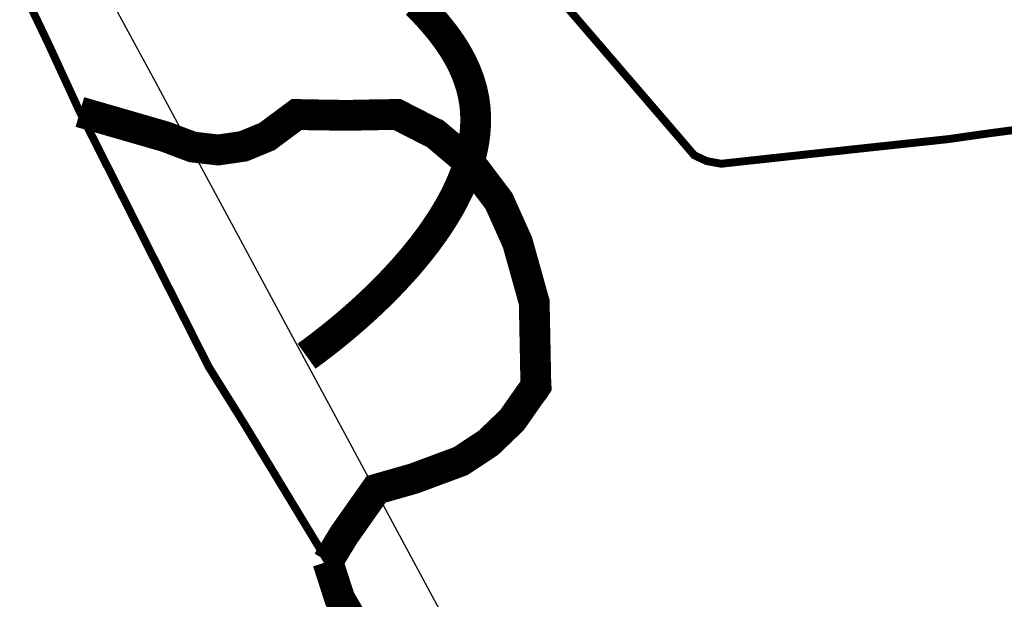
# Model space of a CAD drawing. Header units: metres. Extents: x 149734 to 159069, y 372625 to 380601.
# Tile 7 of 30: x 157211 to 157336, y 375744 to 375817. Entities that reach past the tile are written whole.
import ezdxf

# ---------------------------------------------------------------- set-up
doc = ezdxf.new("R2010")
doc.units = ezdxf.units.M
doc.header["$MEASUREMENT"] = 0
doc.layers.add('Beeklopen', color=7, linetype='Continuous', true_color=0x5291a5)
doc.layers.add('waterlopen', color=7, linetype='Continuous', true_color=0x5291a5)
doc.layers.add('Beeklopen 1900', color=6, linetype='Continuous')

msp = doc.modelspace()

# ---------------------------------------------------------------- linework, layer by layer
at = {"layer": 'Beeklopen', "const_width": 3.9}
for points in [[(157247.6764705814, 375774.823484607), (157247.7787320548, 375774.8972737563), (157247.8813764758, 375774.9715993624), (157247.9843975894, 375775.0464592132), (157248.0877891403, 375775.1218510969), (157248.1915448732, 375775.1977728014), (157248.2956585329, 375775.2742221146), (157248.4001238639, 375775.3511968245), (157248.5049346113, 375775.4286947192), (157248.6100845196, 375775.5067135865), (157248.7155673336, 375775.5852512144), (157248.821376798, 375775.6643053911), (157248.9275066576, 375775.7438739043), (157249.0339506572, 375775.8239545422), (157249.1407025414, 375775.9045450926), (157249.247756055, 375775.9856433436), (157249.3551049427, 375776.0672470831), (157249.4627429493, 375776.1493540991), (157249.5706638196, 375776.2319621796), (157249.6788612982, 375776.3150691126), (157249.7873291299, 375776.3986726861), (157249.8960610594, 375776.482770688), (157250.0050508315, 375776.5673609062), (157250.1142921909, 375776.6524411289), (157250.2237788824, 375776.7380091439), (157250.3335046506, 375776.8240627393), (157250.4434632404, 375776.910599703), (157250.5536483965, 375776.997617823), (157250.6640538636, 375777.0851148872), (157250.7746733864, 375777.1730886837), (157250.8855007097, 375777.2615370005), (157250.9965295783, 375777.3504576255), (157251.1077537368, 375777.4398483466), (157251.21916693, 375777.529706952), (157251.3307629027, 375777.6200312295), (157251.4425353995, 375777.710818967), (157251.5544781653, 375777.8020679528), (157251.6665849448, 375777.8937759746), (157251.7788494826, 375777.9859408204), (157251.8912655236, 375778.0785602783), (157252.0038268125, 375778.1716321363), (157252.116527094, 375778.2651541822), (157252.2293601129, 375778.3591242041), (157252.3423196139, 375778.4535399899), (157252.4553993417, 375778.5483993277), (157252.5685930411, 375778.6437000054), (157252.6818944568, 375778.739439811), (157252.7952973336, 375778.8356165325), (157252.9087954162, 375778.9322279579), (157253.0223824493, 375779.029271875), (157253.1360521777, 375779.126746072), (157253.2497983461, 375779.2246483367), (157253.3636146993, 375779.3229764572), (157253.477494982, 375779.4217282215), (157253.5914329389, 375779.5209014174), (157253.7054223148, 375779.6204938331), (157253.8194568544, 375779.7205032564), (157253.9335303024, 375779.8209274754), (157254.0476364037, 375779.921764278), (157254.1617689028, 375780.0230114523), (157254.2759215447, 375780.1246667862), (157254.390088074, 375780.2267280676), (157254.5042622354, 375780.3291930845), (157254.6184377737, 375780.432059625), (157254.7326084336, 375780.535325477), (157254.8467679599, 375780.6389884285), (157254.9609100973, 375780.7430462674), (157255.0750285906, 375780.8474967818), (157255.1891171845, 375780.9523377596), (157255.3031696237, 375781.0575669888), (157255.4171796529, 375781.1631822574), (157255.531141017, 375781.2691813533), (157255.6450474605, 375781.3755620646), (157255.7588927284, 375781.4823221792), (157255.8726705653, 375781.5894594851), (157255.986374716, 375781.6969717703), (157256.0999989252, 375781.8048568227), (157256.2135369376, 375781.9131124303), (157256.326982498, 375782.0217363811), (157256.4403293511, 375782.1307264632), (157256.5535712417, 375782.2400804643), (157256.6667019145, 375782.3497961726), (157256.7797151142, 375782.4598713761), (157256.8926045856, 375782.5703038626), (157257.0053640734, 375782.6810914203), (157257.1179873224, 375782.7922318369), (157257.2304680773, 375782.9037229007), (157257.3428000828, 375783.0155623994), (157257.4549770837, 375783.1277481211), (157257.5669928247, 375783.2402778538), (157257.6788410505, 375783.3531493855), (157257.790515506, 375783.466360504), (157257.9020099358, 375783.5799089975), (157258.0133180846, 375783.6937926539), (157258.1244336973, 375783.8080092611), (157258.2353505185, 375783.9225566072), (157258.346062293, 375784.03743248), (157258.4565627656, 375784.1526346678), (157258.5668456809, 375784.2681609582), (157258.6769047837, 375784.3840091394), (157258.7867338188, 375784.5001769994), (157258.8963265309, 375784.616662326), (157259.0056766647, 375784.7334629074), (157259.1147779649, 375784.8505765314), (157259.2236241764, 375784.9680009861), (157259.3322090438, 375785.0857340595), (157259.4405263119, 375785.2037735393), (157259.5485697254, 375785.3221172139), (157259.6563330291, 375785.4407628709), (157259.7638099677, 375785.5597082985), (157259.8709942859, 375785.6789512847), (157259.9778797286, 375785.7984896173), (157260.0844600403, 375785.9183210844), (157260.1907289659, 375786.038443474), (157260.2966802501, 375786.158854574), (157260.4023076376, 375786.2795521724), (157260.5076048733, 375786.4005340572), (157260.6125657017, 375786.5217980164), (157260.7171838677, 375786.6433418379), (157260.821453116, 375786.7651633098), (157260.9253671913, 375786.8872602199), (157261.0289198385, 375787.0096303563), (157261.1321048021, 375787.1322715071), (157261.234915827, 375787.25518146), (157261.3373466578, 375787.3783580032), (157261.4393910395, 375787.5017989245), (157261.5410427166, 375787.6255020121), (157261.6422954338, 375787.7494650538), (157261.7431429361, 375787.8736858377), (157261.8435789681, 375787.9981621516), (157261.9435972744, 375788.1228917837), (157262.0431916, 375788.2478725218), (157262.1423556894, 375788.3731021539), (157262.2410832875, 375788.4985784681), (157262.339368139, 375788.6242992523), (157262.4372039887, 375788.7502622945), (157262.5345845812, 375788.8764653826), (157262.6315036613, 375789.0029063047), (157262.7279549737, 375789.1295828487), (157262.8239322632, 375789.2564928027), (157262.9194292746, 375789.3836339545), (157263.0144397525, 375789.5110040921), (157263.1089574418, 375789.6386010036), (157263.202976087, 375789.7664224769), (157263.2964894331, 375789.8944663), (157263.3894912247, 375790.0227302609), (157263.4819752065, 375790.1512121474), (157263.5739351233, 375790.2799097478), (157263.6653647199, 375790.4088208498), (157263.756257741, 375790.5379432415), (157263.8466079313, 375790.667274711), (157263.9364090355, 375790.796813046), (157264.0256547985, 375790.9265560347), (157264.1143389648, 375791.0565014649), (157264.2024552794, 375791.1866471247), (157264.2899974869, 375791.3169908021), (157264.376959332, 375791.447530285), (157264.4633345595, 375791.5782633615), (157264.5491169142, 375791.7091878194), (157264.6343001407, 375791.8403014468), (157264.7188779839, 375791.9716020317), (157264.8028441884, 375792.103087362), (157264.8861924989, 375792.2347552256), (157264.9689166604, 375792.3666034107), (157265.0510104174, 375792.4986297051), (157265.1324675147, 375792.6308318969), (157265.213281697, 375792.763207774), (157265.2934467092, 375792.8957551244), (157265.3729562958, 375793.0284717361), (157265.4518042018, 375793.161355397), (157265.5299841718, 375793.2944038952), (157265.6074899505, 375793.4276150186), (157265.6843152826, 375793.5609865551), (157265.7604539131, 375793.6945162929), (157265.8358995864, 375793.8282020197), (157265.9106460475, 375793.9620415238), (157265.9846870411, 375794.0960325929), (157266.0580163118, 375794.2301730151), (157266.1306276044, 375794.3644605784), (157266.2025146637, 375794.4988930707), (157266.2736712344, 375794.6334682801), (157266.3440910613, 375794.7681839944), (157266.413767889, 375794.9030380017), (157266.4826954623, 375795.03802809), (157266.550867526, 375795.1731520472), (157266.6182778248, 375795.3084076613), (157266.6849201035, 375795.4437927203), (157266.7507881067, 375795.5793050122), (157266.8158755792, 375795.714942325), (157266.8801762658, 375795.8507024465), (157266.9436839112, 375795.9865831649), (157267.0063922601, 375796.122582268), (157267.0682950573, 375796.258697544), (157267.0989424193, 375796.3267980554), (157267.1293860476, 375796.3949267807), (157267.1596251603, 375796.463083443), (157267.1896589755, 375796.531267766), (157267.2194867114, 375796.5994794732), (157267.249107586, 375796.6677182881), (157267.2785208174, 375796.7359839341), (157267.3077256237, 375796.8042761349), (157267.336721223, 375796.8725946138), (157267.3655068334, 375796.9409390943), (157267.3940816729, 375797.0093093), (157267.4224449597, 375797.0777049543), (157267.4505959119, 375797.1461257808), (157267.4785337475, 375797.214571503), (157267.5062576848, 375797.2830418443), (157267.5337669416, 375797.3515365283), (157267.5610607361, 375797.4200552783), (157267.5881382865, 375797.4885978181), (157267.6149988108, 375797.557163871), (157267.6416415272, 375797.6257531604), (157267.6680656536, 375797.6943654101), (157267.6942704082, 375797.7630003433), (157267.7202550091, 375797.8316576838), (157267.7460186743, 375797.9003371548), (157267.7715606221, 375797.9690384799), (157267.7968800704, 375798.0377613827), (157267.8219762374, 375798.1065055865), (157267.8468483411, 375798.175270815), (157267.8714955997, 375798.2440567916), (157267.8959172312, 375798.3128632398), (157267.9201124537, 375798.3816898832), (157267.9440804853, 375798.4505364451), (157267.9678205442, 375798.5194026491), (157267.9913318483, 375798.5882882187), (157268.0146136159, 375798.6571928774), (157268.0376650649, 375798.7261163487), (157268.0604854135, 375798.7950583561), (157268.0830738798, 375798.8640186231), (157268.1054296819, 375798.9329968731), (157268.1275520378, 375799.0019928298), (157268.1494401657, 375799.0710062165), (157268.1710932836, 375799.1400367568), (157268.1925106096, 375799.2090841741), (157268.2136913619, 375799.2781481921), (157268.2346347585, 375799.3472285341), (157268.2553400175, 375799.4163249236), (157268.275806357, 375799.4854370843), (157268.2960329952, 375799.5545647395), (157268.31601915, 375799.6237076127), (157268.3357640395, 375799.6928654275), (157268.355266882, 375799.7620379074), (157268.3745268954, 375799.8312247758), (157268.3935432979, 375799.9004257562), (157268.4123153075, 375799.9696405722), (157268.4308421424, 375800.0388689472), (157268.4491230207, 375800.1081106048), (157268.4671571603, 375800.1773652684), (157268.4849437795, 375800.2466326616), (157268.5024820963, 375800.3159125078), (157268.5197713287, 375800.3852045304), (157268.536810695, 375800.4545084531), (157268.5535994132, 375800.5238239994), (157268.5701367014, 375800.5931508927), (157268.5864217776, 375800.6624888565), (157268.60245386, 375800.7318376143), (157268.6182321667, 375800.8011968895), (157268.6337559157, 375800.8705664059), (157268.6490243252, 375800.9399458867), (157268.6640366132, 375801.0093350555), (157268.6787919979, 375801.0787336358), (157268.6932896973, 375801.1481413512), (157268.7075289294, 375801.217557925), (157268.7215089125, 375801.2869830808), (157268.7352288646, 375801.3564165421), (157268.7486880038, 375801.4258580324), (157268.7618855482, 375801.4953072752), (157268.7748207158, 375801.564763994), (157268.7874927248, 375801.6342279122), (157268.7999007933, 375801.7036987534), (157268.8120441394, 375801.7731762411), (157268.8239219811, 375801.8426600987), (157268.8355335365, 375801.9121500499), (157268.8468780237, 375801.981645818), (157268.8579546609, 375802.0511471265), (157268.8687626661, 375802.120653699), (157268.8793012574, 375802.190165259), (157268.8895696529, 375802.2596815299), (157268.8995670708, 375802.3292022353), (157268.909292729, 375802.3987270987), (157268.9187458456, 375802.4682558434), (157268.9279256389, 375802.5377881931), (157268.9368313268, 375802.6073238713), (157268.9454621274, 375802.6768626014), (157268.953817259, 375802.746404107), (157268.9618959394, 375802.8159481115), (157268.9696973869, 375802.8854943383), (157268.9772208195, 375802.9550425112), (157268.9844654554, 375803.0245923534), (157268.9914305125, 375803.0941435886), (157268.9981152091, 375803.1636959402), (157269.0045187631, 375803.2332491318), (157269.0106403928, 375803.3028028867), (157269.0164793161, 375803.3723569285), (157269.0220347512, 375803.4419109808), (157269.0273059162, 375803.511464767), (157269.0322920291, 375803.5810180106), (157269.036992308, 375803.650570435), (157269.0414059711, 375803.7201217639), (157269.0455322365, 375803.7896717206), (157269.0493703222, 375803.8592200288), (157269.0529194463, 375803.9287664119), (157269.0561788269, 375803.9983105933), (157269.0591476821, 375804.0678522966), (157269.06182523, 375804.1373912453), (157269.0642106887, 375804.2069271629), (157269.0663032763, 375804.2764597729), (157269.0681022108, 375804.3459887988), (157269.0696067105, 375804.415513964), (157269.0708159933, 375804.485034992), (157269.0717292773, 375804.5545516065), (157269.0723457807, 375804.6240635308), (157269.0726647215, 375804.6935704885), (157269.0726853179, 375804.763072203), (157269.0724067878, 375804.8325683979), (157269.0718283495, 375804.9020587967), (157269.070949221, 375804.9715431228), (157269.0697686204, 375805.0410210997), (157269.0682857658, 375805.110492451), (157269.0664998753, 375805.1799569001), (157269.0644101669, 375805.2494141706), (157269.0620158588, 375805.3188639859), (157269.0593161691, 375805.3883060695), (157269.0563103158, 375805.457740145), (157269.0529975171, 375805.5271659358), (157269.0493769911, 375805.5965831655), (157269.0454479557, 375805.6659915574), (157269.0412096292, 375805.7353908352), (157269.0366612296, 375805.8047807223), (157269.031801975, 375805.8741609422), (157269.0266310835, 375805.9435312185), (157269.0211477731, 375806.0128912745), (157269.0153512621, 375806.0822408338), (157269.0092407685, 375806.15157962), (157269.0028155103, 375806.2209073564), (157268.9994846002, 375806.2555669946), (157268.9958812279, 375806.2920573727), (157268.9883979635, 375806.3650799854), (157268.9805636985, 375806.4379946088), (157268.9723794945, 375806.5108015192), (157268.9638464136, 375806.5835009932), (157268.9549655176, 375806.6560933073), (157268.9457378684, 375806.728578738), (157268.936164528, 375806.8009575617), (157268.9262465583, 375806.8732300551), (157268.9159850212, 375806.9453964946), (157268.9053809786, 375807.0174571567), (157268.8944354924, 375807.089412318), (157268.8831496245, 375807.1612622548), (157268.8715244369, 375807.2330072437), (157268.8595609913, 375807.3046475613), (157268.8472603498, 375807.3761834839), (157268.8346235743, 375807.4476152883), (157268.8216517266, 375807.5189432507), (157268.8083458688, 375807.5901676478), (157268.7947070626, 375807.661288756), (157268.78073637, 375807.7323068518), (157268.7664348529, 375807.8032222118), (157268.7518035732, 375807.8740351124), (157268.7368435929, 375807.9447458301), (157268.7215559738, 375808.0153546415), (157268.7059417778, 375808.0858618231), (157268.6900020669, 375808.1562676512), (157268.673737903, 375808.2265724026), (157268.657150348, 375808.2967763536), (157268.6402404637, 375808.3668797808), (157268.6230093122, 375808.4368829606), (157268.6054579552, 375808.5067861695), (157268.5875874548, 375808.5765896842), (157268.5693988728, 375808.6462937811), (157268.5508932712, 375808.7158987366), (157268.5320717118, 375808.7854048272), (157268.5129352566, 375808.8548123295), (157268.4934849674, 375808.9241215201), (157268.4737219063, 375808.9933326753), (157268.453647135, 375809.0624460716), (157268.4332617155, 375809.1314619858), (157268.4125667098, 375809.200380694), (157268.3915631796, 375809.269202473), (157268.370252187, 375809.3379275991), (157268.3486347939, 375809.406556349), (157268.3267120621, 375809.4750889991), (157268.3044850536, 375809.5435258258), (157268.2819548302, 375809.6118671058), (157268.259122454, 375809.6801131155), (157268.2359889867, 375809.7482641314), (157268.2125554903, 375809.81632043), (157268.1888230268, 375809.8842822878), (157268.1647926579, 375809.9521499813), (157268.1404654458, 375810.0199237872), (157268.1158424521, 375810.0876039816), (157268.090924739, 375810.1551908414), (157268.0657133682, 375810.2226846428), (157268.0402094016, 375810.2900856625), (157268.0144139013, 375810.3573941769), (157267.9883279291, 375810.4246104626), (157267.9619525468, 375810.491734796), (157267.9352888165, 375810.5587674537), (157267.9083378, 375810.625708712), (157267.8811005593, 375810.6925588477), (157267.8535781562, 375810.7593181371), (157267.8257716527, 375810.8259868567), (157267.7976821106, 375810.8925652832), (157267.7693105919, 375810.9590536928), (157267.7406581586, 375811.0254523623), (157267.7117258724, 375811.0917615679), (157267.6825147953, 375811.1579815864), (157267.6530259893, 375811.2241126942), (157267.6232605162, 375811.2901551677), (157267.5932194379, 375811.3561092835), (157267.5629038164, 375811.4219753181), (157267.5323147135, 375811.4877535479), (157267.5014531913, 375811.5534442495), (157267.4703203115, 375811.6190476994), (157267.4389171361, 375811.6845641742), (157267.407244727, 375811.7499939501), (157267.3753041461, 375811.815337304), (157267.3430964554, 375811.880594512), (157267.3106227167, 375811.9457658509), (157267.2778839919, 375812.0108515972), (157267.244881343, 375812.0758520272), (157267.2116158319, 375812.1407674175), (157267.1780885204, 375812.2055980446), (157267.1443004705, 375812.2703441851), (157267.1102527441, 375812.3350061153), (157267.0759464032, 375812.3995841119), (157267.0413825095, 375812.4640784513), (157267.0065621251, 375812.52848941), (157266.9714863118, 375812.5928172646), (157266.9361561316, 375812.6570622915), (157266.9005726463, 375812.7212247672), (157266.8647369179, 375812.7853049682), (157266.8286500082, 375812.8493031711), (157266.7923129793, 375812.9132196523), (157266.755726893, 375812.9770546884), (157266.7188928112, 375813.0408085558), (157266.6818117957, 375813.1044815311), (157266.6444849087, 375813.1680738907), (157266.6069132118, 375813.2315859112), (157266.5690977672, 375813.295017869), (157266.5310396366, 375813.3583700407), (157266.4927398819, 375813.4216427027), (157266.4541995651, 375813.4848361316), (157266.4154197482, 375813.5479506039), (157266.3764014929, 375813.6109863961), (157266.3371458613, 375813.6739437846), (157266.2976539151, 375813.736823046), (157266.2579267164, 375813.7996244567), (157266.2179653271, 375813.8623482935), (157266.177770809, 375813.9249948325), (157266.1373442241, 375813.9875643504), (157266.0966866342, 375814.0500571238), (157266.0557991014, 375814.1124734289), (157266.0146826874, 375814.1748135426), (157265.9733384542, 375814.2370777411), (157265.9317674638, 375814.299266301), (157265.8899707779, 375814.3613794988), (157265.8479494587, 375814.423417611), (157265.8057045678, 375814.4853809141), (157265.7632371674, 375814.5472696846), (157265.7205483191, 375814.6090841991), (157265.6776390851, 375814.6708247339), (157265.6345105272, 375814.7324915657), (157265.5911637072, 375814.7940849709), (157265.5475996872, 375814.855605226), (157265.503819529, 375814.9170526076), (157265.4598242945, 375814.978427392), (157265.4156150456, 375815.039729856), (157265.3711928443, 375815.1009602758), (157265.3265587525, 375815.162118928), (157265.281713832, 375815.2232060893), (157265.2366591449, 375815.284222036), (157265.1913957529, 375815.3451670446), (157265.145924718, 375815.4060413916), (157265.1002471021, 375815.4668453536), (157265.0543639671, 375815.5275792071), (157265.008276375, 375815.5882432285), (157264.9619853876, 375815.6488376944), (157264.9154920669, 375815.7093628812), (157264.8687974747, 375815.7698190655), (157264.8219026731, 375815.8302065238), (157264.7748087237, 375815.8905255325), (157264.7275166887, 375815.9507763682), (157264.6800276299, 375816.0109593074), (157264.6323426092, 375816.0710746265), (157264.5844626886, 375816.1311226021), (157264.4881223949, 375816.2510176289), (157264.3910152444, 375816.3706465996), (157264.2931497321, 375816.4900117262), (157264.1945343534, 375816.6091152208), (157264.0951776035, 375816.7279592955), (157263.9950879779, 375816.8465461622), (157263.8942739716, 375816.964878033), (157263.7927440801, 375817.0829571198), (157263.6905067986, 375817.2007856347), (157263.5875706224, 375817.3183657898), (157263.4839440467, 375817.435699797), (157263.3796355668, 375817.5527898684), (157263.2746536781, 375817.669638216), (157263.1690068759, 375817.7862470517), (157263.0627036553, 375817.9026185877), (157262.9557525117, 375818.018755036), (157262.8481619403, 375818.1346586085), (157262.7399404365, 375818.2503315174), (157262.6310964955, 375818.3657759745), (157262.5216386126, 375818.480994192), (157262.4115752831, 375818.5959883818), (157262.3009150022, 375818.710760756), (157262.1896662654, 375818.8253135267), (157262.0778375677, 375818.9396489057), (157261.9654374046, 375819.0537691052), (157261.8524742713, 375819.1676763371), (157261.738956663, 375819.2813728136), (157261.6248930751, 375819.3948607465)], [(157250.3633633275, 375748.8329643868), (157252.4474275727, 375752.260475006), (157256.4777666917, 375757.978733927), (157256.7705691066, 375758.0648522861), (157261.2315000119, 375759.339403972), (157267.1736666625, 375761.5440339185), (157270.670071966, 375763.8520058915), (157273.6669907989, 375766.728359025), (157275.9232917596, 375769.9491855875), (157276.5261202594, 375770.7586981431), (157276.7155806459, 375771.0515005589), (157276.6811333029, 375771.6715527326), (157276.6294622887, 375774.3756691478), (157276.4916729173, 375781.2651377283), (157276.4916729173, 375781.6268348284), (157276.3711072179, 375782.0229792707), (157276.0955284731, 375783.0391758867), (157274.373161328, 375789.1880265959), (157272.030742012, 375794.4240227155), (157268.4482183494, 375799.1605323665), (157263.9356164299, 375802.9669637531), (157263.1777748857, 375803.3286608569), (157259.1302120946, 375805.3955014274), (157255.9438328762, 375805.3438304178), (157252.6713353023, 375805.2749357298), (157250.9489681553, 375805.309383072), (157247.5731285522, 375805.3610540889), (157246.4363662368, 375805.3955014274), (157242.6816058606, 375802.6052666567), (157239.6846870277, 375801.3651623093), (157236.4810841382, 375800.9001231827), (157233.2602575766, 375801.2790439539), (157229.7294049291, 375802.6052666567), (157218.9990576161, 375805.7055275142)], [(157285.826902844, 375698.4365017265), (157284.4834564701, 375702.2429331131), (157280.074196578, 375707.8061789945), (157279.9536308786, 375707.9439683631), (157279.8502888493, 375708.0817577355), (157255.8404908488, 375737.3792228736), (157251.879046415, 375744.1309020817), (157250.3633633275, 375748.8329643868)]]:
    msp.add_lwpolyline(points, dxfattribs=at)
at = {"layer": 'Beeklopen 1900'}
msp.add_lwpolyline([(157290.3565518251, 375694.7838302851), (157259.7850700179, 375751.5373727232), (157252.5542802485, 375764.9607630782), (157245.706408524, 375777.6732963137), (157239.3504977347, 375789.4725429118), (157233.5955907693, 375800.1560733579), (157228.5507305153, 375809.5214581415), (157224.3249598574, 375817.3662677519), (157221.027321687, 375823.4880726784)], dxfattribs=at)
at = {"layer": 'waterlopen', "const_width": 1}
for points in [[(157338.2385350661, 375803.5525685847), (157335.6722080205, 375803.2253188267), (157333.1058809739, 375802.8808453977), (157329.0410945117, 375802.2952405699), (157328.7482920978, 375802.260793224), (157316.7089457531, 375800.969017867), (157300.1397738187, 375799.1605323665), (157298.3312883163, 375799.4877821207), (157296.7294868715, 375800.2283999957), (157295.0932380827, 375802.1402275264), (157266.4502724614, 375835.4508081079), (157266.31248309, 375835.6230448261), (157249.5710744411, 375856.79093704), (157247.9003783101, 375862.767551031), (157247.848707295, 375862.9570114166), (157247.5731285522, 375864.8860626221), (157247.2631024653, 375866.7806664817)], [(157338.2385350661, 375803.5525685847), (157335.6722080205, 375803.2253188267), (157333.1058809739, 375802.8808453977), (157329.0410945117, 375802.2952405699), (157328.7482920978, 375802.260793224), (157316.7089457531, 375800.969017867), (157300.1397738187, 375799.1605323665), (157298.3312883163, 375799.4877821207), (157296.7294868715, 375800.2283999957), (157295.0932380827, 375802.1402275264), (157266.4502724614, 375835.4508081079), (157266.31248309, 375835.6230448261), (157249.5710744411, 375856.79093704), (157247.9003783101, 375862.767551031), (157247.848707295, 375862.9570114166), (157247.5731285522, 375864.8860626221), (157247.2631024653, 375866.7806664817)], [(157218.9990576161, 375805.7055275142), (157215.1065078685, 375814.145126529), (157214.7964817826, 375814.7996260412), (157211.8856813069, 375820.8795820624)], [(157250.3633633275, 375748.8329643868), (157252.4474275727, 375752.260475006), (157256.4777666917, 375757.978733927), (157256.7705691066, 375758.0648522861), (157261.2315000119, 375759.339403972), (157267.1736666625, 375761.5440339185), (157270.670071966, 375763.8520058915), (157273.6669907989, 375766.728359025), (157275.9232917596, 375769.9491855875), (157276.5261202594, 375770.7586981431), (157276.7155806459, 375771.0515005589), (157276.6811333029, 375771.6715527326), (157276.6294622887, 375774.3756691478), (157276.4916729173, 375781.2651377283), (157276.4916729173, 375781.6268348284), (157276.3711072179, 375782.0229792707), (157276.0955284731, 375783.0391758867), (157274.373161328, 375789.1880265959), (157272.030742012, 375794.4240227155), (157268.4482183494, 375799.1605323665), (157263.9356164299, 375802.9669637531), (157263.1777748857, 375803.3286608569), (157259.1302120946, 375805.3955014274), (157255.9438328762, 375805.3438304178), (157252.6713353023, 375805.2749357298), (157250.9489681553, 375805.309383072), (157247.5731285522, 375805.3610540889), (157246.4363662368, 375805.3955014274), (157242.6816058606, 375802.6052666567), (157239.6846870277, 375801.3651623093), (157236.4810841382, 375800.9001231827), (157233.2602575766, 375801.2790439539), (157229.7294049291, 375802.6052666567), (157218.9990576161, 375805.7055275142)], [(157250.3633633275, 375748.8329643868), (157239.8913710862, 375766.1083068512), (157239.753581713, 375766.3322145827), (157235.4304401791, 375773.2561305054), (157235.2926508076, 375773.4800382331), (157218.9990576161, 375805.7055275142)], [(157285.826902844, 375698.4365017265), (157284.4834564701, 375702.2429331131), (157280.074196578, 375707.8061789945), (157279.9536308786, 375707.9439683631), (157279.8502888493, 375708.0817577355), (157255.8404908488, 375737.3792228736), (157251.879046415, 375744.1309020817), (157250.3633633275, 375748.8329643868)]]:
    msp.add_lwpolyline(points, dxfattribs=at)

doc.saveas('drawing.dxf')
